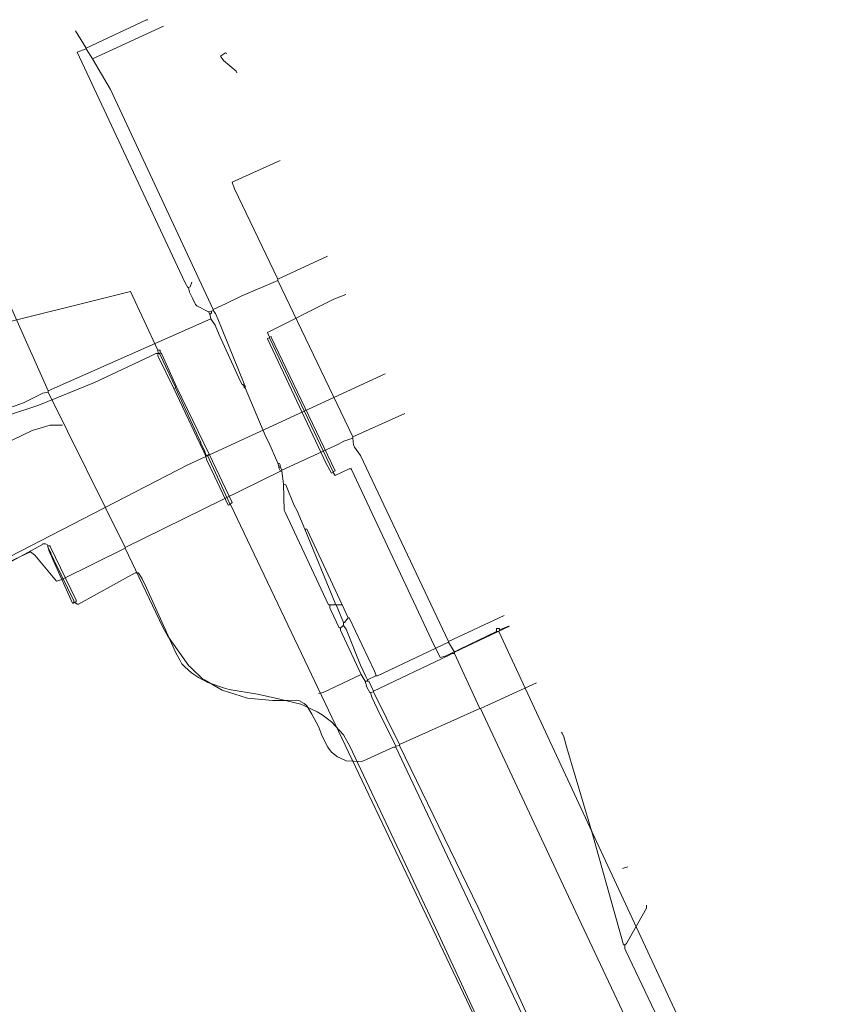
# Model space of a CAD drawing. Header units: metres. Extents: x 45249 to 48959, y 371564 to 373092.
# Tile 24 of 31: x 45375 to 45475, y 372220 to 372339. Entities that reach past the tile are written whole.
import ezdxf
from ezdxf.lldxf.tags import DXFTag

# ---------------------------------------------------------------- set-up
doc = ezdxf.new("R2010")
doc.units = ezdxf.units.M
doc.header["$MEASUREMENT"] = 0
for name, color, linetype, lineweight in [('B-WE-KL-DATA-DELTA', 254, 'KL-DATA-N', 15), ('B-WE-KL-DATA_KPN', 254, 'KL-TELECOM-ALGEMEEN-N', 15), ('B-WE-KL-ET_LS-G', 254, 'KL-LS-N', 15), ('BESTAANDE RIOLERING', 254, 'Continuous', 15)]:
    doc.layers.add(name, color=color, linetype=linetype, lineweight=lineweight)
doc.styles.get("Standard").update_dxf_attribs({"font": 'arial.ttf'})
tags = doc.linetypes.add('KL-DATA-N', pattern='A,4,-1,[101,NLCS.SHX,S=0.5,R=0,X=0,Y=0],-1,4,-1,["D",Standard,S=1,R=0,X=-0.25,Y=-0.5],-1.5', length=12.5).pattern_tags.tags
tags[18] = DXFTag(74, 10)
tags = doc.linetypes.add('KL-LS-N', pattern='A,4,-1,[103,NLCS.SHX,S=0.75,R=0,X=0,Y=0],-1,4,-1,["L",Standard,S=1,R=0,X=0,Y=-0.5],-2', length=13).pattern_tags.tags
tags[18] = DXFTag(74, 10)
doc.linetypes.add('KL-TELECOM-ALGEMEEN-N', pattern='A,7,-1,[101,NLCS.SHX,S=0.5,R=0,X=0,Y=0],-1', length=9)

msp = doc.modelspace()

# ---------------------------------------------------------------- linework, layer by layer
at = {"layer": 'B-WE-KL-DATA-DELTA', "color": 3, "lineweight": 0}
for points in [[(45378.32, 372275.39), (45378.25, 372275.54), (45378.04, 372275.61), (45377.75, 372275.61), (45377.68, 372275.54), (45335.25, 372252.46), (45324.04, 372246.46), (45323.82, 372246.46), (45323.68, 372246.32), (45323.04, 372245.96)], [(45378.32, 372275.39), (45378.25, 372275.54), (45378.04, 372275.61), (45377.75, 372275.61), (45377.68, 372275.54), (45335.25, 372252.46), (45324.04, 372246.46), (45323.82, 372246.46), (45323.68, 372246.32), (45323.04, 372245.96)], [(45378.32, 372275.39), (45378.61, 372275.39), (45378.61, 372275.32), (45381.75, 372268.82), (45381.75, 372268.68), (45381.61, 372268.54)], [(45378.32, 372275.39), (45378.32, 372275.25)], [(45378.32, 372275.39), (45378.61, 372275.39), (45378.61, 372275.32), (45381.75, 372268.82), (45381.75, 372268.68), (45381.61, 372268.54)], [(45378.32, 372275.39), (45378.32, 372275.25)], [(45378.32, 372275.25), (45378.54, 372274.61)], [(45378.32, 372275.25), (45378.61, 372274.68)], [(45378.32, 372275.25), (45378.54, 372274.61)], [(45378.32, 372275.25), (45378.61, 372274.68)], [(45378.61, 372274.68), (45378.54, 372274.61)], [(45378.61, 372274.68), (45378.54, 372274.61)], [(45378.61, 372274.68), (45378.68, 372274.54)], [(45378.61, 372274.68), (45378.68, 372274.54)], [(45378.54, 372274.61), (45378.61, 372274.46)], [(45378.54, 372274.61), (45378.61, 372274.46)], [(45378.68, 372274.54), (45378.61, 372274.46)], [(45378.68, 372274.54), (45378.61, 372274.46)], [(45378.61, 372274.46), (45378.68, 372274.32)], [(45378.61, 372274.46), (45378.68, 372274.32)], [(45378.68, 372274.54), (45378.75, 372274.39)], [(45378.68, 372274.54), (45378.75, 372274.39)], [(45378.75, 372274.39), (45378.68, 372274.32)], [(45378.75, 372274.39), (45378.68, 372274.32)], [(45378.68, 372274.32), (45379.04, 372273.54)], [(45378.68, 372274.32), (45379.04, 372273.54)], [(45378.75, 372274.39), (45379.11, 372273.61)], [(45378.75, 372274.39), (45379.11, 372273.61)], [(45379.11, 372273.61), (45379.04, 372273.54)], [(45379.11, 372273.61), (45379.04, 372273.54)], [(45379.04, 372273.54), (45379.11, 372273.39)], [(45379.04, 372273.54), (45379.11, 372273.39)], [(45379.11, 372273.61), (45379.18, 372273.46)], [(45379.11, 372273.61), (45379.18, 372273.46)], [(45379.18, 372273.46), (45379.11, 372273.39)], [(45379.18, 372273.46), (45379.11, 372273.39)], [(45379.18, 372273.46), (45381.46, 372268.75), (45381.46, 372268.54)], [(45379.18, 372273.46), (45381.46, 372268.75), (45381.46, 372268.54)], [(45379.11, 372273.39), (45381.32, 372268.46), (45381.39, 372268.46), (45381.46, 372268.54)], [(45379.11, 372273.39), (45381.32, 372268.46), (45381.39, 372268.46), (45381.46, 372268.54)], [(45381.61, 372268.54), (45381.89, 372268.32), (45382.04, 372268.32), (45388.89, 372272.11), (45389.25, 372272.11), (45389.32, 372272.04), (45389.75, 372271.39), (45390.25, 372270.32), (45393.82, 372262.46), (45394.32, 372261.54), (45394.54, 372261.11), (45394.89, 372260.75), (45395.68, 372260.04), (45396.54, 372259.46), (45397.68, 372258.89), (45399.68, 372258.18), (45400.25, 372258.04), (45403.68, 372257.46), (45405.68, 372257.04), (45408.89, 372256.25), (45409.25, 372256.11), (45410.89, 372255.32), (45411.46, 372254.96), (45412.61, 372254.11), (45413.11, 372253.61), (45414.04, 372252.54), (45414.82, 372251.18), (45415.46, 372249.82), (45425.54, 372228.46), (45451.18, 372173.04)], [(45381.61, 372268.54), (45381.89, 372268.32), (45382.04, 372268.32), (45388.89, 372272.11), (45389.25, 372272.11), (45389.32, 372272.04), (45389.75, 372271.39), (45390.25, 372270.32), (45393.82, 372262.46), (45394.32, 372261.54), (45394.54, 372261.11), (45394.89, 372260.75), (45395.68, 372260.04), (45396.54, 372259.46), (45397.68, 372258.89), (45399.68, 372258.18), (45400.25, 372258.04), (45403.68, 372257.46), (45405.68, 372257.04), (45408.89, 372256.25), (45409.25, 372256.11), (45410.89, 372255.32), (45411.46, 372254.96), (45412.61, 372254.11), (45413.11, 372253.61), (45414.04, 372252.54), (45414.82, 372251.18), (45415.46, 372249.82), (45425.54, 372228.46), (45451.18, 372173.04)], [(45381.46, 372268.54), (45381.61, 372268.54)], [(45381.46, 372268.54), (45381.61, 372268.54)]]:
    msp.add_lwpolyline(points, dxfattribs=at)
at = {"layer": 'B-WE-KL-DATA_KPN', "color": 3, "lineweight": 0}
for points in [[(45391.61, 372299.04), (45388.32, 372306.11), (45296.61, 372283.25)], [(45391.61, 372299.04), (45388.32, 372306.11), (45296.61, 372283.25)], [(45414.32, 372305.75), (45412.89, 372305.18), (45404.89, 372301.18), (45405.11, 372300.61)], [(45414.32, 372305.75), (45412.89, 372305.18), (45404.89, 372301.18), (45405.11, 372300.61)], [(45405.11, 372300.54), (45404.89, 372300.46), (45404.89, 372300.39), (45411.96, 372285.32), (45412.61, 372284.18), (45412.82, 372284.25)], [(45405.11, 372300.54), (45404.89, 372300.46), (45404.89, 372300.39), (45411.96, 372285.32), (45412.61, 372284.18), (45412.82, 372284.25)], [(45405.11, 372300.61), (45405.32, 372300.68), (45405.32, 372300.61), (45413.04, 372284.46), (45412.96, 372284.39), (45412.82, 372284.32)], [(45405.11, 372300.61), (45405.32, 372300.68), (45405.32, 372300.61), (45413.04, 372284.46), (45412.96, 372284.39), (45412.82, 372284.32)], [(45405.11, 372300.61), (45405.11, 372300.54)], [(45405.11, 372300.61), (45405.11, 372300.54)], [(45405.11, 372300.54), (45412.82, 372284.32)], [(45405.11, 372300.54), (45412.82, 372284.32)], [(45391.68, 372298.61), (45391.39, 372298.61), (45390.75, 372298.32), (45383.96, 372295.11), (45377.25, 372292.39), (45376.18, 372292.04), (45372.96, 372290.96)], [(45391.68, 372298.61), (45391.39, 372298.61), (45390.75, 372298.32), (45383.96, 372295.11), (45377.25, 372292.39), (45376.18, 372292.04), (45372.96, 372290.96)], [(45391.61, 372299.04), (45391.89, 372299.04), (45391.89, 372298.96), (45391.89, 372298.68)], [(45391.61, 372299.04), (45391.68, 372298.61)], [(45391.61, 372299.04), (45391.89, 372299.04), (45391.89, 372298.96), (45391.89, 372298.68)], [(45391.61, 372299.04), (45391.68, 372298.61)], [(45391.68, 372298.61), (45391.61, 372298.39), (45391.68, 372298.25), (45393.54, 372294.39)], [(45391.68, 372298.61), (45391.61, 372298.39), (45391.68, 372298.25), (45393.54, 372294.39)], [(45391.68, 372298.61), (45391.82, 372298.61)], [(45391.68, 372298.61), (45391.82, 372298.61)], [(45391.89, 372298.68), (45391.82, 372298.61)], [(45391.89, 372298.68), (45391.82, 372298.61)], [(45391.82, 372298.61), (45393.75, 372294.54)], [(45391.82, 372298.61), (45393.75, 372294.54)], [(45391.89, 372298.68), (45392.04, 372298.68), (45392.11, 372298.54), (45393.89, 372294.61)], [(45391.89, 372298.68), (45392.04, 372298.68), (45392.11, 372298.54), (45393.89, 372294.61)], [(45393.75, 372294.46), (45393.54, 372294.39)], [(45393.75, 372294.46), (45393.54, 372294.39)], [(45393.54, 372294.39), (45396.68, 372287.82)], [(45393.54, 372294.39), (45396.68, 372287.82)], [(45393.89, 372294.61), (45393.75, 372294.54)], [(45393.89, 372294.61), (45393.75, 372294.54)], [(45393.75, 372294.54), (45393.75, 372294.46)], [(45393.75, 372294.54), (45393.75, 372294.46)], [(45393.75, 372294.46), (45396.82, 372287.89)], [(45393.75, 372294.46), (45396.82, 372287.89)], [(45393.89, 372294.61), (45397.82, 372286.46)], [(45393.89, 372294.61), (45397.82, 372286.46)], [(45396.82, 372287.89), (45396.68, 372287.82)], [(45396.82, 372287.89), (45396.68, 372287.82)], [(45396.68, 372287.82), (45396.75, 372287.68)], [(45396.68, 372287.82), (45396.75, 372287.68)], [(45396.82, 372287.75), (45396.75, 372287.68)], [(45396.82, 372287.75), (45396.75, 372287.68)], [(45396.82, 372287.89), (45396.82, 372287.75)], [(45396.82, 372287.89), (45396.82, 372287.75)], [(45396.82, 372287.75), (45397.32, 372286.82)], [(45396.82, 372287.75), (45397.32, 372286.82)], [(45396.75, 372287.68), (45397.18, 372286.75)], [(45396.75, 372287.68), (45397.18, 372286.75)], [(45397.32, 372286.82), (45397.18, 372286.75)], [(45397.32, 372286.82), (45397.18, 372286.75)], [(45397.18, 372286.75), (45397.25, 372286.61)], [(45397.18, 372286.75), (45397.25, 372286.61)], [(45397.32, 372286.68), (45397.25, 372286.61)], [(45397.32, 372286.68), (45397.25, 372286.61)], [(45397.25, 372286.61), (45397.32, 372286.46)], [(45397.25, 372286.61), (45397.32, 372286.46)], [(45397.32, 372286.82), (45397.32, 372286.68)], [(45397.32, 372286.82), (45397.32, 372286.68)], [(45397.32, 372286.68), (45397.39, 372286.54)], [(45397.32, 372286.68), (45397.39, 372286.54)], [(45397.39, 372286.54), (45397.32, 372286.46)], [(45397.39, 372286.54), (45397.32, 372286.46)], [(45397.32, 372286.46), (45397.39, 372286.39)], [(45397.32, 372286.46), (45397.39, 372286.39)], [(45397.39, 372286.54), (45397.46, 372286.39)], [(45397.39, 372286.54), (45397.46, 372286.39)], [(45397.39, 372286.39), (45397.46, 372286.39)], [(45397.39, 372286.39), (45397.39, 372286.32)], [(45397.39, 372286.39), (45397.46, 372286.39)], [(45397.39, 372286.39), (45397.39, 372286.32)], [(45397.39, 372286.32), (45397.46, 372286.32)], [(45397.39, 372286.32), (45397.54, 372285.75), (45398.46, 372283.82), (45400.11, 372280.32), (45400.18, 372280.32), (45400.32, 372280.39)], [(45397.39, 372286.32), (45397.46, 372286.32)], [(45397.39, 372286.32), (45397.54, 372285.75), (45398.46, 372283.82), (45400.11, 372280.32), (45400.18, 372280.32), (45400.32, 372280.39)], [(45397.46, 372286.39), (45397.46, 372286.32)], [(45397.46, 372286.39), (45397.46, 372286.32)], [(45397.46, 372286.32), (45397.61, 372286.32)], [(45397.46, 372286.32), (45397.61, 372286.32)], [(45397.82, 372286.46), (45397.61, 372286.32)], [(45397.82, 372286.46), (45397.61, 372286.32)], [(45397.61, 372286.32), (45400.32, 372280.46)], [(45397.61, 372286.32), (45400.32, 372280.46)], [(45397.82, 372286.46), (45400.61, 372280.61), (45400.54, 372280.54), (45400.39, 372280.46)], [(45397.82, 372286.46), (45400.61, 372280.61), (45400.54, 372280.54), (45400.39, 372280.46)], [(45412.82, 372284.25), (45413.04, 372283.89), (45414.75, 372284.68), (45415.04, 372284.68), (45415.04, 372284.61), (45424.68, 372264.04), (45425.75, 372261.89), (45426.32, 372262.04), (45427.04, 372262.39), (45432.54, 372265.04)], [(45412.82, 372284.25), (45413.04, 372283.89), (45414.75, 372284.68), (45415.04, 372284.68), (45415.04, 372284.61), (45424.68, 372264.04), (45425.75, 372261.89), (45426.32, 372262.04), (45427.04, 372262.39), (45432.54, 372265.04)], [(45412.82, 372284.32), (45412.82, 372284.25)], [(45412.82, 372284.32), (45412.82, 372284.25)], [(45400.32, 372280.46), (45400.39, 372280.46)], [(45400.32, 372280.46), (45400.32, 372280.39)], [(45400.32, 372280.46), (45400.39, 372280.46)], [(45400.32, 372280.46), (45400.32, 372280.39)], [(45400.32, 372280.39), (45400.39, 372280.39)], [(45400.32, 372280.39), (45400.39, 372280.39)], [(45400.39, 372280.46), (45400.39, 372280.39)], [(45400.39, 372280.46), (45400.39, 372280.39)], [(45400.39, 372280.39), (45435.46, 372206.75)], [(45400.39, 372280.39), (45435.46, 372206.75)], [(45432.89, 372265.25), (45432.89, 372265.39), (45432.54, 372265.39), (45432.54, 372265.04)], [(45432.89, 372265.25), (45432.89, 372265.39), (45432.54, 372265.39), (45432.54, 372265.04)], [(45432.89, 372265.25), (45432.82, 372265.04)], [(45432.89, 372265.25), (45432.82, 372265.04)], [(45432.89, 372265.25), (45434.04, 372265.68)], [(45432.89, 372265.25), (45434.04, 372265.68)], [(45432.54, 372265.04), (45432.82, 372265.04)], [(45432.54, 372265.04), (45432.82, 372265.04)], [(45432.82, 372265.04), (45462.61, 372200.96), (45466.25, 372193.32), (45471.32, 372182.54)], [(45432.82, 372265.04), (45462.61, 372200.96), (45466.25, 372193.32), (45471.32, 372182.54)]]:
    msp.add_lwpolyline(points, dxfattribs=at)
at = {"layer": 'B-WE-KL-ET_LS-G', "color": 1, "lineweight": 0}
for points in [[(45382.96, 372335.54), (45390.25, 372338.96), (45390.39, 372338.96), (45390.39, 372338.89)], [(45382.96, 372335.54), (45390.25, 372338.96), (45390.39, 372338.96), (45390.39, 372338.89)], [(45383.75, 372334.25), (45392.32, 372338.18)], [(45383.75, 372334.25), (45392.32, 372338.18)], [(45382.96, 372335.54), (45381.68, 372337.61)], [(45382.96, 372335.54), (45381.68, 372337.61)], [(45382.96, 372335.46), (45381.89, 372335.04), (45394.89, 372307.25), (45395.25, 372306.61), (45395.32, 372306.61)], [(45382.96, 372335.46), (45381.89, 372335.04), (45394.89, 372307.25), (45395.25, 372306.61), (45395.32, 372306.61)], [(45382.96, 372335.54), (45382.96, 372335.46)], [(45382.96, 372335.54), (45382.96, 372335.46)], [(45382.96, 372335.46), (45383.75, 372334.25)], [(45382.96, 372335.46), (45383.75, 372334.25)], [(45383.75, 372334.25), (45385.89, 372330.54), (45398.32, 372303.96)], [(45383.75, 372334.25), (45385.89, 372330.54), (45398.32, 372303.96)], [(45378.39, 372294.11), (45362.25, 372330.32)], [(45378.39, 372294.11), (45362.25, 372330.32)], [(45406.11, 372307.61), (45400.89, 372318.54), (45400.61, 372319.32), (45406.39, 372321.96)], [(45406.11, 372307.61), (45400.89, 372318.54), (45400.61, 372319.32), (45406.39, 372321.96)], [(45406.11, 372307.61), (45412.11, 372310.39)], [(45406.11, 372307.61), (45412.11, 372310.39)], [(45395.32, 372306.61), (45395.54, 372306.68), (45395.75, 372307.25)], [(45395.32, 372306.61), (45395.54, 372306.68), (45395.75, 372307.25)], [(45406.11, 372307.46), (45401.68, 372305.54), (45399.82, 372304.61), (45398.32, 372303.96)], [(45406.11, 372307.46), (45401.68, 372305.54), (45399.82, 372304.61), (45398.32, 372303.96)], [(45406.11, 372307.61), (45406.11, 372307.46)], [(45406.11, 372307.61), (45406.11, 372307.46)], [(45406.11, 372307.46), (45415.18, 372288.54)], [(45406.11, 372307.46), (45415.18, 372288.54)], [(45395.32, 372306.61), (45395.46, 372306.04), (45395.82, 372305.32), (45396.18, 372304.54), (45396.32, 372304.39), (45397.75, 372303.68)], [(45395.32, 372306.61), (45395.46, 372306.04), (45395.82, 372305.32), (45396.18, 372304.54), (45396.32, 372304.39), (45397.75, 372303.68)], [(45398.11, 372303.75), (45397.75, 372303.68)], [(45398.11, 372303.75), (45397.75, 372303.68)], [(45397.75, 372303.68), (45397.89, 372303.39)], [(45397.75, 372303.68), (45397.89, 372303.39)], [(45398.11, 372303.75), (45398.11, 372303.54), (45397.96, 372303.39), (45397.89, 372303.39)], [(45398.11, 372303.75), (45398.11, 372303.54), (45397.96, 372303.39), (45397.89, 372303.39)], [(45397.89, 372303.39), (45398.04, 372302.82)], [(45397.89, 372303.39), (45398.04, 372302.82)], [(45398.32, 372303.82), (45398.11, 372303.75)], [(45398.32, 372303.82), (45398.11, 372303.75)], [(45398.32, 372303.96), (45398.32, 372303.82)], [(45398.32, 372303.96), (45398.32, 372303.82)], [(45398.32, 372303.82), (45398.61, 372303.46), (45398.89, 372302.82), (45402.04, 372294.96)], [(45398.32, 372303.82), (45398.61, 372303.46), (45398.89, 372302.82), (45402.04, 372294.96)], [(45398.04, 372302.82), (45378.39, 372294.11)], [(45398.04, 372302.82), (45378.39, 372294.11)], [(45398.04, 372302.82), (45398.54, 372302.04), (45399.04, 372300.89), (45401.61, 372295.25), (45401.82, 372294.89), (45401.89, 372294.89)], [(45398.04, 372302.82), (45398.54, 372302.04), (45399.04, 372300.89), (45401.61, 372295.25), (45401.82, 372294.89), (45401.89, 372294.89)], [(45324.32, 372249.18), (45327.18, 372249.54), (45327.75, 372249.68), (45330.54, 372250.39), (45330.82, 372250.54), (45335.82, 372252.96), (45339.25, 372254.75), (45363.25, 372266.96), (45365.11, 372267.96), (45367.25, 372269.68), (45368.61, 372271.46), (45395.25, 372285.18), (45419.11, 372296.18)], [(45324.32, 372249.18), (45327.18, 372249.54), (45327.75, 372249.68), (45330.54, 372250.39), (45330.82, 372250.54), (45335.82, 372252.96), (45339.25, 372254.75), (45363.25, 372266.96), (45365.11, 372267.96), (45367.25, 372269.68), (45368.61, 372271.46), (45395.25, 372285.18), (45419.11, 372296.18)], [(45402.04, 372294.96), (45401.89, 372294.89)], [(45402.04, 372294.96), (45401.89, 372294.89)], [(45401.89, 372294.89), (45401.96, 372294.75)], [(45401.89, 372294.89), (45401.96, 372294.75)], [(45402.04, 372294.96), (45402.11, 372294.82)], [(45402.04, 372294.96), (45402.11, 372294.82)], [(45270.39, 372273.18), (45288.96, 372278.18), (45289.32, 372278.18), (45289.61, 372278.04), (45301.04, 372263.61), (45301.11, 372263.61), (45304.68, 372271.54), (45315.39, 372269.54), (45358.18, 372287.32), (45374.39, 372292.32), (45375.39, 372292.68), (45377.75, 372293.82), (45378.39, 372293.96)], [(45270.39, 372273.18), (45288.96, 372278.18), (45289.32, 372278.18), (45289.61, 372278.04), (45301.04, 372263.61), (45301.11, 372263.61), (45304.68, 372271.54), (45315.39, 372269.54), (45358.18, 372287.32), (45374.39, 372292.32), (45375.39, 372292.68), (45377.75, 372293.82), (45378.39, 372293.96)], [(45378.39, 372294.11), (45378.39, 372293.96)], [(45378.39, 372294.11), (45378.39, 372293.96)], [(45378.39, 372293.96), (45387.68, 372275.18)], [(45378.39, 372293.96), (45387.68, 372275.18)], [(45402.11, 372294.82), (45401.96, 372294.75)], [(45402.11, 372294.82), (45401.96, 372294.75)], [(45401.96, 372294.75), (45402.04, 372294.61)], [(45401.96, 372294.75), (45402.04, 372294.61)], [(45402.18, 372294.68), (45402.04, 372294.61)], [(45402.18, 372294.68), (45402.04, 372294.61)], [(45402.04, 372294.61), (45402.04, 372294.46), (45402.18, 372294.46)], [(45402.04, 372294.61), (45402.04, 372294.46), (45402.18, 372294.46)], [(45402.11, 372294.82), (45402.18, 372294.68)], [(45402.11, 372294.82), (45402.18, 372294.68)], [(45402.18, 372294.68), (45402.18, 372294.46)], [(45402.18, 372294.68), (45402.18, 372294.46)], [(45402.18, 372294.46), (45404.68, 372288.54), (45405.04, 372287.89), (45406.11, 372285.39)], [(45402.18, 372294.46), (45404.68, 372288.54), (45405.04, 372287.89), (45406.11, 372285.39)], [(45415.18, 372288.54), (45421.46, 372291.39)], [(45415.18, 372288.54), (45421.46, 372291.39)], [(45380.11, 372289.96), (45378.61, 372289.96), (45376.46, 372289.32), (45349.82, 372276.46), (45334.39, 372269.89), (45326.18, 372268.46), (45326.04, 372268.39), (45315.75, 372263.68)], [(45380.11, 372289.96), (45378.61, 372289.96), (45376.46, 372289.32), (45349.82, 372276.46), (45334.39, 372269.89), (45326.18, 372268.46), (45326.04, 372268.39), (45315.75, 372263.68)], [(45415.18, 372288.39), (45414.11, 372288.04), (45413.46, 372287.68), (45406.61, 372284.54)], [(45415.18, 372288.39), (45414.11, 372288.04), (45413.46, 372287.68), (45406.61, 372284.54)], [(45415.18, 372288.54), (45415.18, 372288.39)], [(45415.18, 372288.54), (45415.18, 372288.39)], [(45415.18, 372288.39), (45415.25, 372287.61), (45415.39, 372287.32), (45416.11, 372286.32), (45426.75, 372263.82)], [(45415.18, 372288.39), (45415.25, 372287.61), (45415.39, 372287.32), (45416.11, 372286.32), (45426.75, 372263.82)], [(45406.11, 372285.39), (45406.32, 372285.32), (45406.39, 372285.18), (45406.39, 372285.04)], [(45406.11, 372285.39), (45406.25, 372284.96)], [(45406.11, 372285.39), (45406.32, 372285.32), (45406.39, 372285.18), (45406.39, 372285.04)], [(45406.11, 372285.39), (45406.25, 372284.96)], [(45406.46, 372284.39), (45387.68, 372275.18)], [(45406.46, 372284.39), (45387.68, 372275.18)], [(45406.39, 372285.04), (45406.25, 372284.96)], [(45406.39, 372285.04), (45406.25, 372284.96)], [(45406.25, 372284.96), (45406.25, 372284.82)], [(45406.25, 372284.96), (45406.25, 372284.82)], [(45406.46, 372284.89), (45406.25, 372284.82)], [(45406.46, 372284.89), (45406.25, 372284.82)], [(45406.25, 372284.82), (45406.46, 372284.39)], [(45406.25, 372284.82), (45406.46, 372284.39)], [(45406.39, 372285.04), (45406.46, 372284.89)], [(45406.39, 372285.04), (45406.46, 372284.89)], [(45406.46, 372284.89), (45406.61, 372284.54)], [(45406.46, 372284.89), (45406.61, 372284.54)], [(45406.46, 372284.39), (45406.61, 372284.39)], [(45406.46, 372284.39), (45406.61, 372284.39)], [(45406.61, 372284.54), (45406.61, 372284.39)], [(45406.61, 372284.54), (45406.61, 372284.39)], [(45406.61, 372284.39), (45406.82, 372282.89)], [(45406.61, 372284.39), (45406.82, 372282.89)], [(45406.82, 372282.89), (45407.11, 372282.75), (45408.11, 372280.25), (45408.46, 372279.61), (45409.39, 372277.39)], [(45406.82, 372282.89), (45406.89, 372279.68), (45406.96, 372279.54), (45412.25, 372268.25), (45412.39, 372268.25)], [(45406.82, 372282.89), (45407.11, 372282.75), (45408.11, 372280.25), (45408.46, 372279.61), (45409.39, 372277.39)], [(45406.82, 372282.89), (45406.89, 372279.68), (45406.96, 372279.54), (45412.25, 372268.25), (45412.39, 372268.25)], [(45409.39, 372277.39), (45409.61, 372277.39), (45409.68, 372277.32), (45413.89, 372268.25)], [(45409.39, 372277.39), (45413.04, 372268.46), (45413.04, 372268.25)], [(45409.39, 372277.39), (45409.61, 372277.39), (45409.68, 372277.32), (45413.89, 372268.25)], [(45409.39, 372277.39), (45413.04, 372268.46), (45413.04, 372268.25)], [(45387.68, 372275.11), (45380.04, 372271.32), (45379.39, 372271.11), (45376.75, 372274.25), (45376.25, 372274.68), (45336.25, 372255.96), (45335.61, 372255.61), (45335.75, 372254.96), (45335.82, 372254.89), (45336.39, 372255.04)], [(45387.68, 372275.11), (45380.04, 372271.32), (45379.39, 372271.11), (45376.75, 372274.25), (45376.25, 372274.68), (45336.25, 372255.96), (45335.61, 372255.61), (45335.75, 372254.96), (45335.82, 372254.89), (45336.39, 372255.04)], [(45387.68, 372275.18), (45387.68, 372275.11)], [(45387.68, 372275.18), (45387.68, 372275.11)], [(45387.68, 372275.11), (45392.25, 372265.54), (45392.82, 372264.46), (45395.39, 372260.89), (45395.61, 372260.68), (45397.11, 372259.25), (45397.25, 372259.18), (45399.39, 372257.96), (45402.46, 372256.96), (45405.46, 372256.68), (45406.96, 372256.68), (45408.32, 372256.75), (45408.68, 372256.68), (45409.32, 372256.32), (45409.61, 372256.04), (45410.25, 372255.04), (45411.04, 372253.54), (45411.46, 372252.39), (45412.18, 372251.04), (45412.61, 372250.46), (45413.32, 372249.89), (45413.61, 372249.75), (45414.39, 372249.39), (45416.25, 372249.32), (45416.46, 372249.39), (45420.11, 372251.04), (45420.39, 372251.04)], [(45387.68, 372275.11), (45392.25, 372265.54), (45392.82, 372264.46), (45395.39, 372260.89), (45395.61, 372260.68), (45397.11, 372259.25), (45397.25, 372259.18), (45399.39, 372257.96), (45402.46, 372256.96), (45405.46, 372256.68), (45406.96, 372256.68), (45408.32, 372256.75), (45408.68, 372256.68), (45409.32, 372256.32), (45409.61, 372256.04), (45410.25, 372255.04), (45411.04, 372253.54), (45411.46, 372252.39), (45412.18, 372251.04), (45412.61, 372250.46), (45413.32, 372249.89), (45413.61, 372249.75), (45414.39, 372249.39), (45416.25, 372249.32), (45416.46, 372249.39), (45420.11, 372251.04), (45420.39, 372251.04)], [(45412.39, 372268.25), (45413.04, 372268.25)], [(45412.39, 372268.25), (45412.39, 372267.89), (45412.54, 372267.61), (45413.54, 372265.46), (45413.68, 372265.46)], [(45412.39, 372268.25), (45413.04, 372268.25)], [(45412.39, 372268.25), (45412.39, 372267.89), (45412.54, 372267.61), (45413.54, 372265.46), (45413.68, 372265.46)], [(45413.04, 372268.25), (45413.18, 372268.25)], [(45413.04, 372268.25), (45413.18, 372268.25)], [(45413.18, 372268.25), (45413.89, 372268.25)], [(45413.18, 372268.25), (45414.04, 372266.11)], [(45413.18, 372268.25), (45413.89, 372268.25)], [(45413.18, 372268.25), (45414.04, 372266.11)], [(45413.89, 372268.25), (45414.61, 372266.68)], [(45413.89, 372268.25), (45414.61, 372266.68)], [(45414.61, 372266.68), (45414.18, 372266.11), (45414.04, 372266.11)], [(45414.61, 372266.68), (45414.18, 372266.11), (45414.04, 372266.11)], [(45414.61, 372266.68), (45414.75, 372266.68), (45417.82, 372260.25), (45417.96, 372259.82), (45417.96, 372259.68)], [(45414.61, 372266.68), (45414.75, 372266.68), (45417.82, 372260.25), (45417.96, 372259.82), (45417.96, 372259.68)], [(45426.75, 372263.82), (45433.46, 372266.96)], [(45426.75, 372263.82), (45433.46, 372266.96)], [(45414.04, 372265.75), (45413.68, 372265.46)], [(45414.04, 372265.75), (45413.68, 372265.46)], [(45413.68, 372265.46), (45413.68, 372265.18), (45413.89, 372264.75), (45416.18, 372259.82)], [(45413.68, 372265.46), (45413.68, 372265.18), (45413.89, 372264.75), (45416.18, 372259.82)], [(45414.04, 372266.11), (45414.04, 372265.75)], [(45414.04, 372266.11), (45414.04, 372265.75)], [(45414.04, 372265.75), (45414.39, 372265.32), (45416.11, 372260.96), (45416.75, 372259.61), (45416.96, 372259.18)], [(45414.04, 372265.75), (45414.39, 372265.32), (45416.11, 372260.96), (45416.75, 372259.61), (45416.96, 372259.18)], [(45427.46, 372262.54), (45434.11, 372265.68)], [(45427.46, 372262.54), (45434.11, 372265.68)], [(45426.75, 372263.75), (45418.18, 372259.68), (45417.96, 372259.68)], [(45426.75, 372263.75), (45418.18, 372259.68), (45417.96, 372259.68)], [(45426.75, 372263.82), (45426.75, 372263.75)], [(45426.75, 372263.82), (45426.75, 372263.75)], [(45426.75, 372263.75), (45427.46, 372262.54)], [(45426.75, 372263.75), (45427.46, 372262.54)], [(45427.46, 372262.39), (45427.18, 372262.39), (45426.82, 372262.18), (45417.68, 372257.82)], [(45427.46, 372262.39), (45427.18, 372262.39), (45426.82, 372262.18), (45417.68, 372257.82)], [(45427.46, 372262.54), (45427.46, 372262.39)], [(45427.46, 372262.54), (45427.46, 372262.39)], [(45427.46, 372262.39), (45430.54, 372255.75)], [(45427.46, 372262.39), (45430.54, 372255.75)], [(45416.18, 372259.82), (45411.61, 372257.68), (45411.04, 372257.54)], [(45416.18, 372259.82), (45411.61, 372257.68), (45411.04, 372257.54)], [(45416.18, 372259.82), (45416.68, 372259.04)], [(45416.18, 372259.82), (45416.68, 372259.04)], [(45417.96, 372259.68), (45416.96, 372259.18)], [(45417.96, 372259.68), (45416.96, 372259.18)], [(45416.68, 372259.04), (45416.96, 372259.04)], [(45416.68, 372259.04), (45416.89, 372258.32), (45417.25, 372257.68), (45417.32, 372257.68)], [(45416.68, 372259.04), (45416.96, 372259.04)], [(45416.68, 372259.04), (45416.89, 372258.32), (45417.25, 372257.68), (45417.32, 372257.68)], [(45416.96, 372259.18), (45416.96, 372259.04)], [(45416.96, 372259.18), (45416.96, 372259.04)], [(45416.96, 372259.04), (45417.11, 372259.04), (45417.68, 372257.82)], [(45416.96, 372259.04), (45417.11, 372259.04), (45417.68, 372257.82)], [(45437.39, 372258.82), (45430.61, 372255.75)], [(45437.39, 372258.82), (45430.61, 372255.75)], [(45417.68, 372257.75), (45417.32, 372257.68)], [(45417.68, 372257.75), (45417.32, 372257.68)], [(45417.32, 372257.68), (45417.46, 372257.11), (45418.11, 372255.75), (45420.39, 372251.18)], [(45417.32, 372257.68), (45417.46, 372257.11), (45418.11, 372255.75), (45420.39, 372251.18)], [(45417.68, 372257.82), (45417.68, 372257.75)], [(45417.68, 372257.82), (45417.68, 372257.75)], [(45417.68, 372257.75), (45420.82, 372251.39)], [(45417.68, 372257.75), (45420.82, 372251.39)], [(45430.54, 372255.75), (45420.82, 372251.39)], [(45430.54, 372255.75), (45420.82, 372251.39)], [(45430.54, 372255.75), (45430.61, 372255.75)], [(45430.54, 372255.75), (45430.61, 372255.75)], [(45430.61, 372255.75), (45442.11, 372231.11), (45450.39, 372213.61), (45461.32, 372190.54), (45464.68, 372183.18)], [(45430.61, 372255.75), (45442.11, 372231.11), (45450.39, 372213.61), (45461.32, 372190.54), (45464.68, 372183.18)], [(45420.82, 372251.25), (45420.39, 372251.18)], [(45420.82, 372251.25), (45420.39, 372251.18)], [(45420.39, 372251.18), (45420.39, 372251.04)], [(45420.39, 372251.18), (45420.39, 372251.04)], [(45420.39, 372251.04), (45446.04, 372196.75)], [(45420.39, 372251.04), (45446.04, 372196.75)], [(45420.82, 372251.39), (45420.82, 372251.25)], [(45420.82, 372251.39), (45420.82, 372251.25)], [(45420.82, 372251.25), (45430.32, 372231.68), (45441.04, 372208.25), (45445.04, 372199.68), (45446.11, 372197.54), (45446.32, 372196.96), (45446.32, 372196.75)], [(45420.82, 372251.25), (45430.32, 372231.68), (45441.04, 372208.25), (45445.04, 372199.68), (45446.11, 372197.54), (45446.32, 372196.96), (45446.32, 372196.75)], [(45448.39, 372236.61), (45447.75, 372236.39)], [(45448.39, 372236.61), (45447.75, 372236.39)]]:
    msp.add_lwpolyline(points, dxfattribs=at)
at = {"layer": 'BESTAANDE RIOLERING', "lineweight": 0}
for points in [[(45399.96, 372334.89), (45399.82, 372334.96), (45399.18, 372334.54), (45399.54, 372334.04), (45401.11, 372332.75), (45401.18, 372332.54)], [(45399.96, 372334.89), (45399.82, 372334.96), (45399.18, 372334.54), (45399.54, 372334.04), (45401.11, 372332.75), (45401.18, 372332.54)], [(45448.04, 372227.18), (45447.89, 372227.18), (45444.04, 372240.82), (45441.04, 372250.96), (45440.68, 372252.32), (45440.46, 372252.75), (45440.39, 372252.89)], [(45448.04, 372227.18), (45447.89, 372227.18), (45444.04, 372240.82), (45441.04, 372250.96), (45440.68, 372252.32), (45440.46, 372252.75), (45440.39, 372252.89)], [(45448.04, 372227.18), (45448.25, 372227.32), (45448.39, 372227.61), (45450.68, 372231.61), (45450.68, 372231.96)], [(45448.04, 372227.18), (45448.25, 372227.32), (45448.39, 372227.61), (45450.68, 372231.61), (45450.68, 372231.96)], [(45448.04, 372227.18), (45448.04, 372226.75), (45448.18, 372226.46), (45467.18, 372186.46), (45474.68, 372170.54)], [(45448.04, 372227.18), (45448.04, 372226.75), (45448.18, 372226.46), (45467.18, 372186.46), (45474.68, 372170.54)]]:
    msp.add_lwpolyline(points, dxfattribs=at)

doc.saveas('drawing.dxf')
